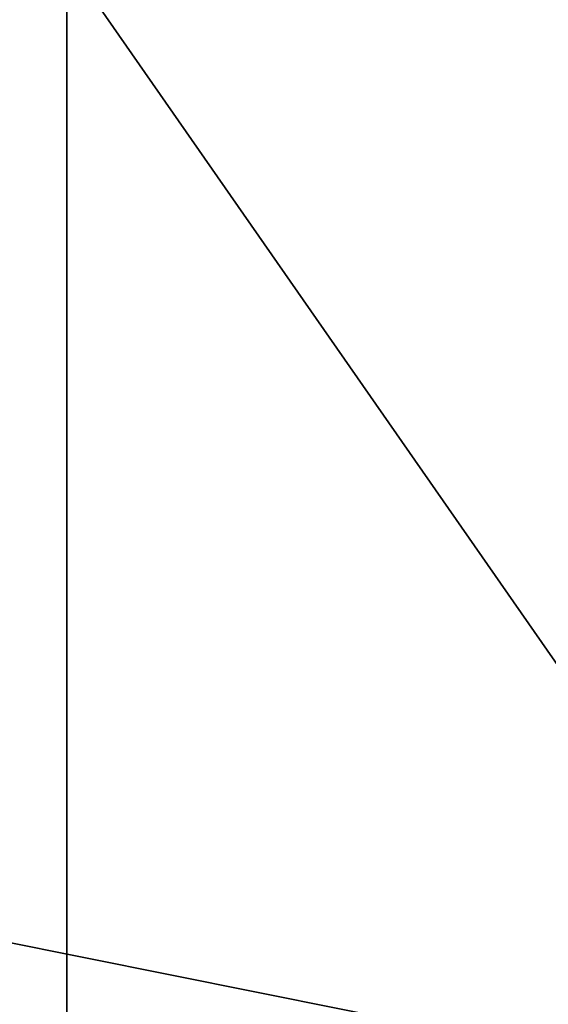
# Model space of a CAD drawing. Header units: millimetres. Extents: x 0 to 3270, y -325 to 325.
# Tile 90 of 256: x 1529.36 to 1536.54, y -14.18 to -0.81. Entities that reach past the tile are written whole.
import ezdxf

# ---------------------------------------------------------------- set-up
doc = ezdxf.new("R2010")
doc.units = ezdxf.units.MM
doc.layers.add('Adapter1RearHalf', color=7, linetype='Continuous')
doc.layers.add('TongueBore1_P1', color=7, linetype='Continuous')

# ---------------------------------------------------------------- blocks, each defined once
blk = doc.blocks.new('TongueBore1_P1')
at = {"layer": 'TongueBore1_P1'}
for points in [[(1600, 27.5, 1000), (0, 27.5, 1000), (0, -27.5, 1000)], [(1600, 27.5, 1000), (0, -27.5, 1000), (1600, -27.5, 1000)], [(1375, 17.5, 80), (1600, 27.5, 80), (1600, -27.5, 80)], [(1420, -17.5, 880), (1550, 27.5, 880), (1550, -27.5, 880)], [(1420, 17.5, 880), (1550, 27.5, 880), (1420, -17.5, 880)], [(1550, 27.5, 160), (1420, 17.5, 160), (1420, -17.5, 160)], [(1550, 27.5, 160), (1420, -17.5, 160), (1550, -27.5, 160)], [(1375, 17.5, 80), (1600, -27.5, 80), (1375, -17.5, 80)]]:
    blk.add_3dface(points, dxfattribs=at)
blk = doc.blocks.new('Adapter1RearHalf')
at = {"layer": 'Adapter1RearHalf'}
for points in [[(1530, -36, 784), (1530, -36, 832), (1530, 0, 784)], [(1530, 0, 784), (1530, -36, 832), (1530, 0, 832)], [(1530, 0, 832), (1530, -36, 832), (1549.5, -28, 832)], [(1549.5, 0, 832), (1530, 0, 832), (1549.5, -28, 832)], [(1530, -36, 784), (1530, 0, 784), (1549.5, -28, 784)], [(1530, 0, 784), (1549.5, 0, 784), (1549.5, -28, 784)]]:
    blk.add_3dface(points, dxfattribs=at)

msp = doc.modelspace()

# ---------------------------------------------------------------- block references
at = {"layer": 'Adapter1RearHalf'}
msp.add_blockref('Adapter1RearHalf', (0, 0), dxfattribs=at)
at = {"layer": 'TongueBore1_P1'}
msp.add_blockref('TongueBore1_P1', (0, 0), dxfattribs=at)

doc.saveas('drawing.dxf')
